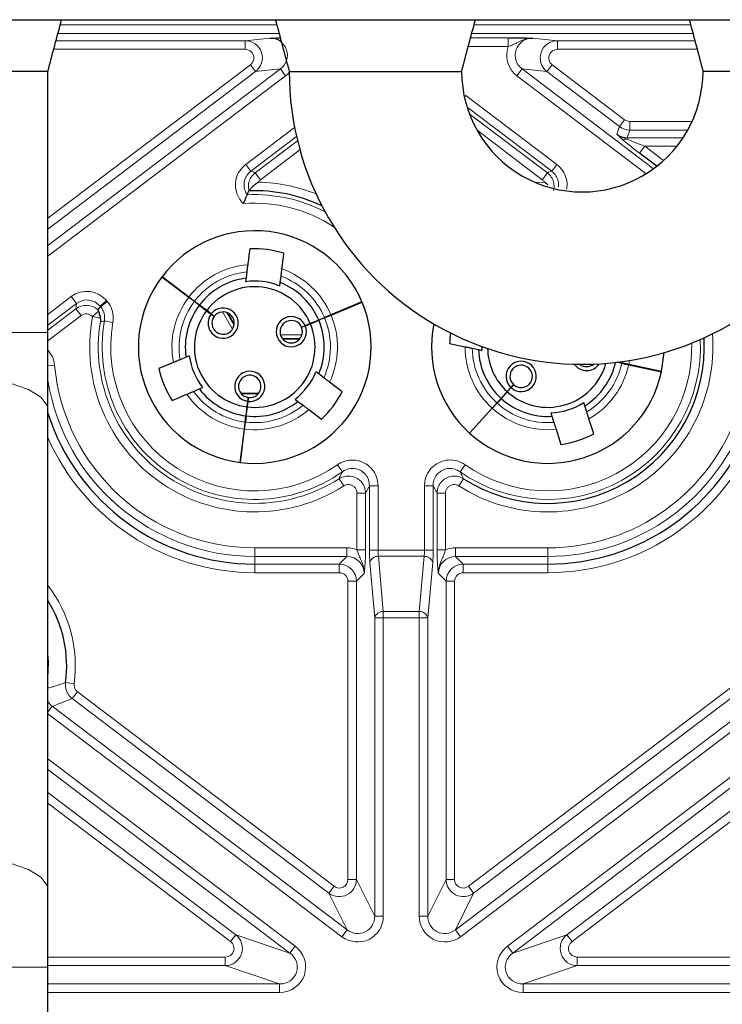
# Model space of a CAD drawing. Header units: millimetres. Extents: x 5 to 418, y 2 to 292.
# Tile 52 of 56: x 356 to 370, y 100 to 119. Entities that reach past the tile are written whole.
import ezdxf

# ---------------------------------------------------------------- set-up
doc = ezdxf.new("R2010")
doc.units = ezdxf.units.MM

msp = doc.modelspace()

# ---------------------------------------------------------------- linework, layer by layer
at = {"color": 7, "linetype": 'Continuous', "lineweight": 25}
for p, q in [((334.1733, 118.863), (382.8399, 118.863)), ((356.7733, 118.8604), (356.7733, 118.863)), ((360.9066, 118.863), (360.9066, 118.8382)), ((364.7733, 118.8604), (364.7733, 118.863)), ((368.9066, 118.863), (368.9066, 118.8382)), ((356.5066, 117.863), (353.1733, 117.863)), ((356.5066, 112.8101), (356.5066, 117.863)), ((361.1736, 117.863), (361.2068, 117.863)), ((361.2068, 117.863), (361.2904, 117.863)), ((361.2904, 117.863), (361.393, 117.863)), ((361.393, 117.863), (361.5512, 117.863)), ((361.5512, 117.863), (361.77, 117.863)), ((361.77, 117.863), (362.1673, 117.863)), ((362.1673, 117.863), (362.7413, 117.863)), ((362.7413, 117.863), (363.3513, 117.863)), ((364.2869, 117.863), (364.3895, 117.863)), ((364.3895, 117.863), (364.4731, 117.863)), ((364.4731, 117.863), (364.4945, 117.863)), ((364.4945, 117.863), (364.5062, 117.863)), ((372.5066, 117.863), (369.1733, 117.863)), ((368.2809, 116.0278), (367.9456, 116.2821)), ((360.3617, 115.4749), (360.3616, 115.4748)), ((360.3617, 115.4749), (360.3954, 115.5514)), ((360.3956, 115.5518), (360.3954, 115.5514)), ((360.354, 113.9847), (360.3385, 113.8613)), ((358.713, 113.8882), (359.2312, 113.4951)), ((359.2332, 113.4977), (358.715, 113.8908)), ((360.9914, 113.7104), (360.9999, 113.7779)), ((360.9999, 113.7779), (361.0154, 113.9014)), ((359.4362, 113.3395), (359.34, 113.4125)), ((359.342, 113.4152), (359.4383, 113.3422)), ((359.5781, 113.2361), (359.4383, 113.3422)), ((362.5799, 113.4037), (361.9803, 113.1515)), ((361.9816, 113.1484), (362.5812, 113.4007)), ((359.4362, 113.3395), (359.5761, 113.2334)), ((359.5761, 113.2334), (359.6618, 113.1684)), ((359.6638, 113.1711), (359.5781, 113.2361)), ((359.7222, 113.1226), (359.6618, 113.1684)), ((359.6638, 113.1711), (359.7242, 113.1253)), ((361.5813, 112.9836), (361.4822, 112.9419)), ((361.4835, 112.9388), (361.5826, 112.9806)), ((361.7431, 113.0517), (361.5813, 112.9836)), ((361.5826, 112.9806), (361.7444, 113.0486)), ((361.7431, 113.0517), (361.8545, 113.0986)), ((361.8558, 113.0955), (361.7444, 113.0486)), ((356.5066, 111.3117), (356.5066, 112.8101)), ((361.4123, 112.9125), (361.4822, 112.9419)), ((361.4835, 112.9388), (361.4136, 112.9095)), ((364.2747, 112.6009), (364.5737, 112.536)), ((364.7104, 112.5063), (364.832, 112.4799)), ((364.832, 112.4799), (364.8985, 112.4654)), ((364.8969, 112.5399), (364.8985, 112.4654)), ((368.3724, 112.0538), (368.4207, 112.4213)), ((358.9353, 112.2302), (358.6533, 112.1116)), ((359.1789, 112.3327), (359.0643, 112.2845)), ((359.2417, 112.3591), (359.1789, 112.3327)), ((367.6026, 112.2175), (367.5146, 112.2366)), ((367.5247, 112.2379), (367.6033, 112.2208)), ((361.7439, 112.0095), (361.6897, 112.0506)), ((361.843, 111.9343), (361.7439, 112.0095)), ((367.736, 112.1886), (368.3717, 112.0505)), ((368.3724, 112.0538), (367.7367, 112.1918)), ((362.1982, 111.6648), (361.9545, 111.8498)), ((359.3228, 111.67), (359.4375, 111.7182)), ((359.4375, 111.7182), (359.5002, 111.7446)), ((365.3876, 111.6672), (365.2695, 111.5373)), ((365.272, 111.5351), (365.39, 111.665)), ((365.4599, 111.7469), (365.3876, 111.6672)), ((365.39, 111.665), (365.4624, 111.7446)), ((365.4599, 111.7469), (365.5108, 111.803)), ((365.5133, 111.8007), (365.4624, 111.7446)), ((358.9118, 111.4971), (359.1939, 111.6157)), ((360.3725, 111.4791), (360.3591, 111.3724)), ((360.3624, 111.372), (360.3758, 111.4787)), ((360.3725, 111.4791), (360.382, 111.5543)), ((360.3853, 111.5539), (360.3758, 111.4787)), ((361.2868, 111.5195), (361.341, 111.4783)), ((361.341, 111.4783), (361.4401, 111.4032)), ((365.1883, 111.4479), (365.2695, 111.5373)), ((365.272, 111.5351), (365.1907, 111.4456)), ((366.887, 111.393), (366.8663, 111.4578)), ((356.5066, 102.0281), (356.5066, 111.3117)), ((360.3591, 111.3724), (360.3371, 111.1982)), ((360.3404, 111.1978), (360.3624, 111.372)), ((361.5516, 111.3186), (361.7953, 111.1337)), ((365.0965, 111.3468), (364.6591, 110.8654)), ((364.6616, 110.8631), (365.0989, 111.3446)), ((366.2314, 111.2546), (366.2521, 111.1898)), ((366.925, 111.2745), (366.887, 111.393)), ((360.322, 111.0783), (360.3371, 111.1982)), ((360.3404, 111.1978), (360.3253, 111.0779)), ((366.2521, 111.1898), (366.29, 111.0713)), ((367.0609, 110.8499), (366.9676, 111.1413)), ((360.3049, 110.9429), (360.2236, 110.2975)), ((360.2269, 110.2971), (360.3083, 110.9425)), ((366.3327, 110.9381), (366.4259, 110.6466)), ((356.5066, 100.5297), (356.5066, 102.0281)), ((356.5066, 88.5297), (356.5066, 100.5297))]:
    msp.add_line(p, q, dxfattribs=at)
at = {"color": 7, "linetype": 'Continuous', "lineweight": 18}
for p, q in [((356.7466, 118.7633), (360.9332, 118.7633)), ((364.7466, 118.7633), (368.9332, 118.7633)), ((360.9778, 118.5966), (356.7021, 118.5966)), ((360.321, 118.4569), (360.7973, 118.5064)), ((364.6795, 118.5122), (365.4076, 118.5122)), ((368.9778, 118.5966), (364.7021, 118.5966)), ((365.4076, 118.3455), (365.4076, 118.5122)), ((365.8825, 118.5064), (366.3588, 118.4569)), ((356.6648, 118.4569), (360.321, 118.4569)), ((360.321, 118.4569), (360.321, 118.2902)), ((365.4076, 118.3455), (364.635, 118.3455)), ((366.3588, 118.4569), (369.0151, 118.4569)), ((366.3588, 118.4569), (366.3588, 118.2902)), ((360.321, 118.2902), (356.6203, 118.2902)), ((369.0596, 118.2902), (366.3588, 118.2902)), ((356.5066, 115.0202), (360.4233, 117.9915)), ((360.5237, 117.8593), (360.4233, 117.9915)), ((366.2565, 117.9915), (366.1562, 117.8593)), ((366.2565, 117.9915), (367.6577, 116.9286)), ((356.5066, 114.4975), (361.0039, 117.9092)), ((360.5237, 117.8593), (356.5066, 114.8118)), ((361.1042, 117.7769), (356.5066, 114.2891)), ((361.0039, 117.9092), (360.5237, 117.8593)), ((361.1042, 117.7769), (361.0039, 117.9092)), ((365.5756, 117.7769), (365.676, 117.9092)), ((368.0732, 115.8822), (365.5756, 117.7769)), ((365.676, 117.9092), (368.2185, 115.9804)), ((366.1562, 117.8593), (365.676, 117.9092)), ((367.5573, 116.7963), (366.1562, 117.8593)), ((364.5884, 117.3978), (364.5611, 117.3618)), ((364.5884, 117.3978), (366.3479, 116.063)), ((366.2476, 115.9308), (364.6112, 117.1721)), ((364.655, 117.0442), (366.1635, 115.8998)), ((360.3319, 116.063), (361.2776, 116.7805)), ((367.5074, 116.648), (367.5573, 116.7963)), ((367.6577, 116.9286), (367.5573, 116.7963)), ((367.758, 116.8948), (367.758, 116.7288)), ((367.758, 116.8948), (368.9629, 116.8948)), ((361.3156, 116.6009), (360.4323, 115.9308)), ((366.0632, 115.7676), (364.8043, 116.7226)), ((367.758, 116.7288), (367.7081, 116.5805)), ((367.7081, 116.5805), (367.7081, 116.5503)), ((367.7081, 116.5805), (368.7892, 116.5805)), ((368.8791, 116.7288), (367.758, 116.7288)), ((360.5164, 115.8998), (361.3346, 116.5206)), ((367.9456, 116.2821), (368.046, 116.4144)), ((368.046, 116.4144), (368.4108, 116.1376)), ((368.6692, 116.4144), (368.046, 116.4144)), ((361.3799, 116.3466), (360.6167, 115.7676)), ((360.4323, 115.9308), (360.3319, 116.063)), ((366.3479, 116.063), (366.2476, 115.9308)), ((360.5164, 115.8998), (360.6167, 115.7676)), ((366.1635, 115.8998), (366.0632, 115.7676)), ((365.9377, 115.7112), (366.1061, 115.7192)), ((356.5066, 113.1611), (356.9602, 113.5052)), ((357.0606, 113.3729), (356.5066, 112.9527)), ((357.0606, 113.3729), (356.9602, 113.5052)), ((357.0489, 113.2694), (357.0606, 113.3729)), ((357.5156, 113.3218), (357.6428, 113.4285)), ((357.5289, 113.306), (357.656, 113.4128)), ((357.6428, 113.4285), (357.656, 113.4128)), ((356.5066, 112.858), (357.0489, 113.2694)), ((357.0489, 113.2694), (357.1493, 113.1371)), ((357.4842, 113.2232), (357.3711, 113.118)), ((357.5156, 113.3218), (357.5134, 113.3019)), ((357.5134, 113.3019), (357.5289, 113.306)), ((357.5289, 113.306), (357.5156, 113.3218)), ((360.077, 112.8742), (359.8835, 113.2093)), ((359.9673, 113.1976), (360.1087, 112.9526)), ((360.112, 112.9794), (359.9921, 113.1871)), ((357.1493, 113.1371), (356.5066, 112.6495)), ((357.5208, 113.0899), (357.3711, 113.118)), ((357.6016, 113.0356), (357.7652, 113.0071)), ((356.5066, 112.8101), (353.1733, 112.8101)), ((361.006, 112.7638), (361.4205, 112.7638)), ((361.3867, 112.6971), (361.0398, 112.6971)), ((361.0533, 112.6808), (361.3732, 112.6808)), ((361.254, 112.6142), (361.1726, 112.6142)), ((367.7367, 112.1918), (367.7516, 112.2702)), ((356.638, 112.1764), (356.5066, 112.1644)), ((360.2384, 111.6377), (360.583, 111.6377)), ((365.406, 111.6876), (365.406, 111.6826)), ((360.5699, 111.6221), (360.2515, 111.6221)), ((360.3739, 111.4636), (360.3706, 111.4636)), ((360.379, 111.5302), (360.3823, 111.5302)), ((365.207, 111.4636), (365.2025, 111.4636)), ((365.2631, 111.5302), (365.2676, 111.5302)), ((365.27, 111.5329), (365.2677, 111.5353)), ((365.3311, 111.6051), (365.3335, 111.6028)), ((365.3394, 111.6092), (365.3394, 111.6142)), ((362.2016, 110.1168), (362.1062, 110.2527)), ((364.4783, 110.1168), (364.5737, 110.2527)), ((362.2275, 109.8434), (362.1379, 109.9832)), ((364.542, 109.9832), (364.4524, 109.8434)), ((362.7246, 108.5987), (362.7246, 109.8451)), ((362.7246, 109.8451), (362.8906, 109.8451)), ((362.8906, 109.8451), (362.8906, 108.5987)), ((363.7893, 108.5987), (363.7893, 109.8451)), ((363.9553, 109.8451), (363.7893, 109.8451)), ((363.9553, 109.8451), (363.9553, 108.5987)), ((362.4831, 109.7036), (362.6491, 109.7036)), ((362.4831, 108.6063), (362.4831, 109.7036)), ((362.6491, 109.7036), (362.6491, 108.6063)), ((364.0308, 108.6063), (364.0308, 109.7036)), ((364.0308, 109.7036), (364.1968, 109.7036)), ((364.1968, 109.7036), (364.1968, 108.6063)), ((364.6382, 102.097), (374.0417, 109.2307)), ((364.386, 101.2549), (374.7252, 109.0985)), ((374.8256, 108.9662), (364.4864, 101.1226)), ((374.142, 109.0985), (364.7385, 101.9648)), ((360.5066, 108.6449), (362.2904, 108.6449)), ((360.5066, 108.6449), (360.5066, 108.4789)), ((362.2904, 108.6449), (362.2904, 108.4789)), ((362.4831, 108.6063), (362.6491, 108.6063)), ((362.7246, 108.5987), (362.8906, 108.5987)), ((362.8906, 108.5987), (363.7893, 108.5987)), ((363.9553, 108.5987), (363.7893, 108.5987)), ((364.1968, 108.6063), (364.0308, 108.6063)), ((364.3895, 108.6449), (364.3895, 108.4789)), ((364.3895, 108.6449), (366.1733, 108.6449)), ((365.3929, 100.9385), (375.6222, 108.6987)), ((366.1733, 108.6449), (366.1733, 108.4789)), ((362.2904, 108.4789), (360.5066, 108.4789)), ((360.5066, 108.4789), (360.5066, 108.3305)), ((362.1421, 108.3305), (362.2904, 108.4789)), ((362.8991, 108.4809), (362.9927, 107.4118)), ((363.7807, 108.4809), (362.8991, 108.4809)), ((363.6872, 107.4118), (363.7807, 108.4809)), ((366.1733, 108.4789), (364.3895, 108.4789)), ((364.3895, 108.4789), (364.5378, 108.3305)), ((375.7226, 108.5664), (365.4932, 100.8063)), ((366.1733, 108.4789), (366.1733, 108.3305)), ((360.5066, 108.3305), (362.1421, 108.3305)), ((360.5066, 108.3305), (360.5066, 108.1645)), ((362.1421, 108.1645), (362.1421, 108.3305)), ((362.8266, 107.294), (362.7331, 108.363)), ((363.9468, 108.363), (363.8532, 107.294)), ((364.5378, 108.3305), (366.1733, 108.3305)), ((364.5378, 108.1645), (364.5378, 108.3305)), ((366.1733, 108.1645), (366.1733, 108.3305)), ((362.1421, 108.1645), (360.5066, 108.1645)), ((362.6225, 108.1468), (362.4741, 107.9985)), ((364.2057, 107.9985), (364.0574, 108.1468)), ((366.1733, 108.1645), (364.5378, 108.1645)), ((366.5411, 101.1588), (375.7226, 108.124)), ((362.3081, 102.2293), (362.3081, 107.9985)), ((362.3081, 107.9985), (362.4741, 107.9985)), ((362.4741, 107.9985), (362.4741, 102.2293)), ((364.2057, 102.2293), (364.2057, 107.9985)), ((364.2057, 107.9985), (364.3718, 107.9985)), ((364.3718, 107.9985), (364.3718, 102.2293)), ((375.8229, 107.9917), (366.6415, 101.0265)), ((362.9927, 107.294), (362.8266, 107.294)), ((362.8266, 101.5195), (362.8266, 107.294)), ((362.9927, 107.294), (362.9927, 107.4118)), ((362.9927, 107.4118), (363.6872, 107.4118)), ((362.9927, 107.294), (362.9927, 101.5195)), ((363.6872, 107.294), (362.9927, 107.294)), ((363.6872, 107.294), (363.6872, 107.4118)), ((363.6872, 101.5195), (363.6872, 107.294)), ((363.6872, 107.294), (363.8532, 107.294)), ((363.8532, 107.294), (363.8532, 101.5195)), ((357.0147, 106.017), (356.8502, 106.0397)), ((357.0788, 105.862), (356.9785, 105.7297)), ((361.9414, 101.9648), (356.9785, 105.7297)), ((357.0788, 105.862), (362.0417, 102.097)), ((356.5066, 105.4655), (356.5932, 105.5796)), ((356.5932, 105.5796), (362.2939, 101.2549)), ((362.1935, 101.1226), (356.5066, 105.4368)), ((356.5066, 104.565), (361.287, 100.9385)), ((361.1866, 100.8063), (356.5066, 104.3566)), ((356.5066, 103.9142), (360.1387, 101.1588)), ((360.0384, 101.0265), (356.5066, 103.7058)), ((362.3081, 102.2293), (362.4741, 102.2293)), ((362.4741, 102.2293), (362.8266, 101.5195)), ((363.8532, 101.5195), (364.2057, 102.2293)), ((364.2057, 102.2293), (364.3718, 102.2293)), ((362.0417, 102.097), (361.9414, 101.9648)), ((362.2939, 101.2549), (361.9414, 101.9648)), ((364.7385, 101.9648), (364.386, 101.2549)), ((364.7385, 101.9648), (364.6382, 102.097)), ((362.9927, 101.5195), (362.8266, 101.5195)), ((363.6872, 101.5195), (363.8532, 101.5195)), ((360.1387, 101.1588), (360.0384, 101.0265)), ((360.1387, 101.1588), (361.1866, 100.8063)), ((362.1935, 101.1226), (362.2939, 101.2549)), ((364.4864, 101.1226), (364.386, 101.2549)), ((365.4932, 100.8063), (366.5411, 101.1588)), ((366.6415, 101.0265), (366.5411, 101.1588)), ((361.287, 100.9385), (361.1866, 100.8063)), ((365.4932, 100.8063), (365.3929, 100.9385)), ((356.5066, 100.7282), (359.9381, 100.7282)), ((359.9381, 100.5621), (359.9381, 100.7282)), ((366.7418, 100.5621), (366.7418, 100.7282)), ((366.7418, 100.7282), (377.1733, 100.7282)), ((356.5066, 100.5297), (353.1733, 100.5297)), ((359.9381, 100.5621), (356.5066, 100.5621)), ((360.9859, 100.2096), (359.9381, 100.5621)), ((366.7418, 100.5621), (365.6939, 100.2096)), ((377.1733, 100.5621), (366.7418, 100.5621)), ((356.5066, 100.2096), (360.9859, 100.2096)), ((360.9859, 100.0436), (360.9859, 100.2096)), ((365.6939, 100.0436), (365.6939, 100.2096)), ((365.6939, 100.2096), (377.1733, 100.2096)), ((360.9859, 100.0436), (356.5066, 100.0436)), ((377.1733, 100.0436), (365.6939, 100.0436))]:
    msp.add_line(p, q, dxfattribs=at)
at = {"color": 7, "linetype": 'Continuous', "lineweight": 18, "flags": 128}
for points in [[(356.5066, 111.3117), (356.4911, 111.3967), (356.3686, 111.5604), (356.1328, 111.7057), (355.8011, 111.8217), (355.3981, 111.9), (354.9537, 111.9346), (354.5008, 111.9229), (354.0732, 111.866), (353.7023, 111.768), (353.4159, 111.6361), (353.2351, 111.4801), (353.1733, 111.3117)], [(356.5066, 106.5941), (356.5189, 106.4261), (356.5066, 106.1319)], [(356.5066, 102.0281), (356.4911, 102.1131), (356.3686, 102.2768), (356.1328, 102.4221), (355.8011, 102.5382), (355.3981, 102.6164), (354.9537, 102.651), (354.5008, 102.6394), (354.0732, 102.5824), (353.7023, 102.4844), (353.4159, 102.3525), (353.2351, 102.1965), (353.1733, 102.0281), (353.1733, 102.0281)]]:
    msp.add_lwpolyline(points, dxfattribs=at)
at = {"color": 7, "linetype": 'Continuous', "lineweight": 25}
for centre, radius, start, end in [((366.8399, 117.863), 5.6667, 180, 0.00463), ((366.8399, 117.863), 2.3333, 179.97943, 0), ((360.5066, 112.5297), 3.0242, 64.54577, 92.1037), ((360.5066, 112.5297), 2.25, 22.85963, 142.77474), ((360.5066, 112.5297), 1.8999, 72.71244, 92.92193), ((360.5066, 112.5297), 2.25, 142.85963, 262.77474), ((360.5066, 112.5297), 1.3422, 97.19695, 142.74604), ((360.5066, 112.5297), 1.2764, 67.67853, 97.95584), ((360.5066, 112.5297), 1.3422, 22.88833, 68.43742), ((360.5066, 112.5297), 1.1667, 22.89904, 142.73533), ((360.5066, 112.5297), 2.25, 262.85963, 22.77474), ((360.5066, 112.5297), 1.3422, 142.88833, 188.43742), ((360.5066, 112.5297), 1.1667, 142.89904, 262.73533), ((359.8958, 112.993), 0.2924, 143.14375, 142.49062), ((359.8958, 112.993), 0.2167, 143.25792, 142.37645), ((360.5066, 112.5297), 1.1667, 262.89904, 22.73533), ((361.2133, 112.827), 0.2924, 23.14375, 22.49062), ((361.2133, 112.827), 0.2167, 23.25792, 22.37645), ((360.5066, 112.5297), 1.3422, 337.19695, 22.74604), ((366.1733, 112.5297), 2.25, 168.51135, 227.70432), ((366.1733, 112.5297), 1.8999, 171.78815, 177.8515), ((366.1733, 112.5297), 3.0242, 237.35538, 3.37334), ((366.1733, 112.5297), 1.3422, 182.12653, 227.67562), ((366.1733, 112.5297), 1.1667, 181.40912, 227.66491), ((360.5066, 112.5297), 1.2764, 187.67853, 217.95584), ((365.6578, 111.9622), 0.2924, 228.07333, 227.4202), ((366.1733, 112.5297), 1.1667, 227.82862, 344.34084), ((366.9225, 112.367), 0.2924, 215.17593, 326.54477), ((366.9225, 112.367), 0.2167, 231.85146, 309.86925), ((366.1733, 112.5297), 1.3422, 302.12653, 347.67562), ((360.5066, 112.5297), 1.8999, 192.71244, 212.92193), ((360.4107, 111.769), 0.2924, 263.14375, 262.49062), ((360.5066, 112.5297), 1.2764, 307.67853, 337.95584), ((366.1733, 112.5297), 2.25, 227.78921, 347.70432), ((365.6578, 111.9622), 0.2167, 228.1875, 227.30603), ((360.4107, 111.769), 0.2167, 263.25792, 262.37645), ((360.5066, 112.5297), 1.3422, 217.19695, 262.74604), ((360.5066, 112.5297), 1.8999, 312.71244, 332.92193), ((360.5066, 112.5297), 1.3422, 262.88833, 308.43742), ((366.1733, 112.5297), 1.3422, 227.81791, 273.367), ((366.1733, 112.5297), 1.2764, 272.60811, 302.88542), ((360.5066, 112.5297), 4.1991, 197.71611, 270), ((366.1733, 112.5297), 4.1991, 270, 340.24953), ((366.1733, 112.5297), 1.8999, 277.64202, 297.8515), ((354.5066, 106.363), 2.3658, 352.14465, 32.28759)]:
    msp.add_arc(centre, radius, start, end, dxfattribs=at)
at = {"color": 7, "linetype": 'Continuous', "lineweight": 18}
for centre, radius, start, end in [((367.7585, 117.0621), 0.3333, 232.88878, 269.92652), ((367.6616, 116.6544), 0.1141, 241.86493, 294.07022), ((360.5066, 112.5297), 3.1902, 68.15409, 88.7937), ((360.5066, 112.5297), 2.9487, 62.51919, 92.81811), ((360.5066, 112.5297), 2.7827, 56.57853, 94.4455), ((360.5066, 112.5297), 1.5996, 94.84527, 142.75749), ((360.5066, 112.5297), 1.463, 95.98697, 142.75191), ((360.5066, 112.5297), 1.5996, 22.87688, 70.7891), ((360.5066, 112.5297), 1.463, 22.88246, 69.6474), ((360.5066, 112.5297), 1.5996, 142.87688, 190.7891), ((360.5066, 112.5297), 1.463, 142.88246, 189.6474), ((360.5066, 112.5297), 3.1902, 169.37295, 302.64462), ((360.5066, 112.5297), 3.0242, 170.72185, 302.64462), ((360.5066, 112.5297), 2.9487, 170.12021, 305.08768), ((360.5066, 112.5297), 2.7827, 170.12021, 305.08768), ((360.5066, 112.5297), 1.463, 335.98697, 22.75191), ((360.5066, 112.5297), 1.5996, 334.84527, 22.75749), ((366.1733, 112.5297), 3.1902, 237.35538, 4.57639), ((366.1733, 112.5297), 2.9487, 234.91232, 2.81706), ((366.1733, 112.5297), 2.7827, 234.91232, 1.56809), ((366.1733, 112.5297), 1.5996, 179.77485, 227.68706), ((366.1733, 112.5297), 1.463, 180.91655, 227.68149), ((366.1733, 112.5297), 1.463, 300.91655, 347.68149), ((360.5066, 112.5297), 3.8848, 185.21799, 270), ((366.1733, 112.5297), 1.5996, 299.77485, 347.68706), ((360.5066, 112.5297), 4.0508, 189.08211, 270), ((360.5066, 112.5297), 1.463, 215.98697, 262.75191), ((360.5066, 112.5297), 1.5996, 214.84527, 262.75749), ((366.1733, 112.5297), 1.463, 227.81204, 274.57698), ((360.5066, 112.5297), 1.5996, 262.87688, 310.7891), ((360.5066, 112.5297), 1.463, 262.88246, 309.6474), ((366.1733, 112.5297), 1.5996, 227.80646, 275.71868), ((366.1733, 112.5297), 3.8848, 270, 341.60817), ((366.1733, 112.5297), 4.0508, 270, 341.60817), ((366.1733, 112.5297), 4.3652, 270, 340.24953), ((360.5066, 112.5297), 4.3652, 203.60268, 270), ((362.888, 108.3207), 0.1606, 86.02473, 164.71013), ((363.7919, 108.3207), 0.1606, 15.28987, 93.97527), ((354.5066, 106.363), 2.5318, 352.14465, 37.82014), ((362.9815, 107.2516), 0.1606, 86.02473, 164.71013), ((363.6983, 107.2516), 0.1606, 15.28987, 93.97527)]:
    msp.add_arc(centre, radius, start, end, dxfattribs=at)
for centre, major_axis, ratio, start_param, end_param in [((360.7959, 118.173), (0.3409, 0.0355), 0.9726189, 5.2639531, 7.7488563), ((365.884, 118.173), (0.3409, -0.0355), 0.9726189, 1.6759217, 4.1608249), ((360.3205, 118.1236), (0.3316, 0.0345), 0.9999016, 5.2639531, 7.7488563), ((365.884, 118.173), (0.5043, -0.0525), 0.9860716, 2.894513, 4.1608249), ((366.3593, 118.1236), (0.3316, -0.0345), 0.9999016, 1.6759217, 4.1608249), ((360.3205, 118.1236), (-0.1681, -0.0175), 0.9860716, 2.1223604, 4.6072636), ((366.3593, 118.1236), (0.1681, -0.0175), 0.9860716, 1.6759217, 4.1608249), ((360.7959, 118.173), (-0.5043, -0.0525), 0.9860716, 2.1223604, 2.3280888), ((367.7585, 117.0621), (0.0534, 0.1586), 0.9957668, 2.8183747, 3.4648106), ((367.7094, 116.9163), (0.1072, 0.3186), 0.9915782, 2.8183747, 3.4648106), ((367.9939, 116.2821), (0.4417, -0.3325), 0.0526206, 3.6898323, 4.6426065), ((368.0942, 116.4144), (0.442, -0.1659), 0.0360818, 3.6637804, 4.6165546), ((357.2607, 113.1031), (0.0562, 0.5005), 0.992783, 5.5259718, 7.0403988), ((357.2494, 113.0031), (0.0372, 0.3313), 0.9999738, 5.6555755, 7.0403988), ((357.2607, 113.1031), (0.0377, 0.3361), 0.9856949, 5.5259718, 7.0403988), ((357.2494, 113.0031), (0.0187, 0.1668), 0.992783, 5.5774248, 7.0403988), ((362.2866, 108.143), (-0.3562, -0.3562), 0.9924325, 3.5285961, 3.9231927), ((362.7537, 108.5987), (0, 0.3333), 0.0874887, 1.5707963, 2.3561945), ((362.9198, 108.5987), (0, 0.1667), 0.1749773, 1.5707963, 2.3561945), ((363.7601, 108.5987), (0, 0.1667), 0.1749773, 3.9269908, 4.712389), ((363.9262, 108.5987), (0, 0.3333), 0.0874887, 3.9269908, 4.712389), ((364.3933, 108.143), (-0.3562, 0.3562), 0.9924325, 5.5015852, 5.8961819), ((362.2866, 108.143), (0.2393, 0.2393), 0.9850067, 5.5015852, 7.0647854), ((364.3933, 108.143), (0.2393, -0.2393), 0.9850067, 2.3599926, 3.9231927), ((362.1408, 107.9972), (0.2357, 0.2357), 0.9999711, 5.5015852, 7.0647854), ((364.5391, 107.9972), (0.2357, -0.2357), 0.9999711, 2.3599926, 3.9231927), ((362.1408, 107.9972), (-0.1187, -0.1187), 0.9924325, 2.3599926, 3.9231927), ((364.5391, 107.9972), (-0.1187, 0.1187), 0.9924325, 5.5015852, 7.0647854), ((362.1408, 102.2319), (-0.1483, 0.2986), 0.9998199, 2.0393017, 4.2438836), ((362.1408, 102.2319), (-0.0755, 0.1521), 0.9811962, 2.0393017, 4.2438836), ((364.5391, 102.2319), (0.1483, 0.2986), 0.9998199, 2.0393017, 4.2438836), ((364.5391, 102.2319), (0.0755, 0.1521), 0.9811962, 2.0393017, 4.2438836), ((362.4907, 101.5271), (-0.2266, 0.4564), 0.9811962, 2.0393017, 4.2438836), ((362.4907, 101.5271), (-0.1539, 0.3099), 0.9632536, 2.0393017, 4.2438836), ((364.1891, 101.5271), (0.2266, 0.4564), 0.9811962, 2.0393017, 4.2438836), ((364.1891, 101.5271), (0.1539, 0.3099), 0.9632536, 2.0393017, 4.2438836), ((359.9343, 100.8955), (0.3161, -0.1063), 0.9993416, 5.0480151, 7.5183555), ((366.7456, 100.8955), (0.3161, 0.1063), 0.9993416, 1.9064225, 4.3767628), ((359.9343, 100.8955), (-0.1638, 0.0551), 0.9643524, 1.9064225, 4.3767628), ((366.7456, 100.8955), (0.1638, 0.0551), 0.9643524, 1.9064225, 4.3767628), ((360.9746, 100.5455), (-0.4914, 0.1653), 0.9643524, 1.9064225, 4.3767628), ((360.9746, 100.5455), (0.3391, -0.1141), 0.9317305, 5.0480151, 7.5183555), ((365.7053, 100.5455), (0.4914, 0.1653), 0.9643524, 1.9064225, 4.3767628), ((365.7053, 100.5455), (0.3391, 0.1141), 0.9317305, 1.9064225, 4.3767628)]:
    msp.add_ellipse(centre, major_axis=major_axis, ratio=ratio, start_param=start_param, end_param=end_param, dxfattribs=at)
at = {"color": 7, "linetype": 'Continuous', "lineweight": 25}
for points, knots in [([(356.5066, 117.863), (356.5509, 118.0296), (356.6394, 118.3623), (356.7287, 118.6962), (356.7733, 118.863)], [0, 0, 0, 0, 0.5005855, 1, 1, 1, 1]), ([(360.9066, 118.863), (360.9512, 118.6962), (361.0405, 118.3623), (361.129, 118.0296), (361.1733, 117.863)], [0, 0, 0, 0, 0.4994142, 1, 1, 1, 1]), ([(364.5066, 117.863), (364.5509, 118.0296), (364.6394, 118.3623), (364.7287, 118.6962), (364.7733, 118.863)], [0, 0, 0, 0, 0.5005855, 1, 1, 1, 1]), ([(368.9066, 118.863), (368.9512, 118.6962), (369.0405, 118.3623), (369.129, 118.0296), (369.1733, 117.863)], [0, 0, 0, 0, 0.4994142, 1, 1, 1, 1]), ([(360.7973, 118.5064), (360.7978, 118.5065), (360.8144, 118.5069), (360.8732, 118.5083), (360.9471, 118.5095), (361.0008, 118.5103)], [0, 0, 0, 0, 0.0069623, 0.2776689, 1, 1, 1, 1]), ([(365.4076, 118.5122), (365.4537, 118.5121), (365.5457, 118.5119), (365.6981, 118.5104), (365.8014, 118.5084), (365.8655, 118.5069), (365.8821, 118.5065), (365.8825, 118.5064)], [0, 0, 0, 0, 0.2299018, 0.4587544, 0.8596311, 0.9964804, 1, 1, 1, 1]), ([(360.3956, 115.5518), (360.3977, 115.5546), (360.4019, 115.5603), (360.4208, 115.5845), (360.452, 115.621), (360.5015, 115.6707), (360.5473, 115.7043), (360.5733, 115.7189), (360.5738, 115.7192)], [0, 0, 0, 0, 0.15197028, 0.30337943, 0.467543, 0.716774, 0.99495243, 1, 1, 1, 1]), ([(366.1744, 115.6706), (366.1529, 115.6877), (366.131, 115.7052), (366.1066, 115.7189), (366.1061, 115.7192)], [0, 0, 0, 0, 0.9810517, 1, 1, 1, 1]), ([(360.2909, 115.304), (360.2911, 115.3045), (360.2954, 115.3167), (360.3069, 115.3482), (360.3251, 115.3942), (360.3432, 115.4358), (360.3569, 115.4652), (360.3601, 115.4716), (360.3616, 115.4748)], [0, 0, 0, 0, 0.00663, 0.1482328, 0.3856429, 0.5994918, 0.7994719, 1, 1, 1, 1]), ([(360.4098, 114.4271), (360.4077, 114.4109), (360.395, 114.3098), (360.3822, 114.2085), (360.3715, 114.1235)], [0, 0, 0, 0, 0.1608239, 1, 1, 1, 1]), ([(361.0329, 114.0402), (361.0436, 114.1252), (361.0564, 114.2265), (361.0691, 114.3275), (361.0712, 114.3437)], [0, 0, 0, 0, 0.8391761, 1, 1, 1, 1]), ([(360.3715, 114.1235), (360.371, 114.1192), (360.37, 114.1116), (360.3684, 114.0987), (360.3664, 114.0829), (360.3637, 114.0616), (360.3605, 114.0359), (360.3572, 114.0099), (360.3551, 113.9932), (360.354, 113.9847)], [0, 0, 0, 0, 0.1304956, 0.2306078, 0.3316699, 0.507936, 0.6893831, 0.8430585, 1, 1, 1, 1]), ([(361.0154, 113.9014), (361.0159, 113.905), (361.0176, 113.9182), (361.0205, 113.9413), (361.0236, 113.9661), (361.0262, 113.9865), (361.0285, 114.0047), (361.0308, 114.0234), (361.0322, 114.0345), (361.0329, 114.0402)], [0, 0, 0, 0, 0.066901, 0.2463019, 0.4309885, 0.548987, 0.6684976, 0.8321102, 1, 1, 1, 1]), ([(360.3385, 113.8613), (360.3381, 113.8583), (360.3352, 113.8358), (360.3324, 113.8133), (360.3299, 113.7938)], [0, 0, 0, 0, 0.1343586, 1, 1, 1, 1]), ([(359.2312, 113.4951), (359.2357, 113.4916), (359.2449, 113.4847), (359.262, 113.4717), (359.2813, 113.457), (359.3012, 113.442), (359.321, 113.427), (359.3336, 113.4174), (359.34, 113.4125)], [0, 0, 0, 0, 0.1729537, 0.3509084, 0.5241049, 0.7023241, 0.8496386, 1, 1, 1, 1]), ([(359.342, 113.4152), (359.3397, 113.4169), (359.3301, 113.4242), (359.3129, 113.4372), (359.2916, 113.4534), (359.2715, 113.4687), (359.2554, 113.4809), (359.2426, 113.4906), (359.2364, 113.4953), (359.2332, 113.4977)], [0, 0, 0, 0, 0.05389227, 0.22707037, 0.40527065, 0.57844871, 0.75664896, 0.87749334, 1, 1, 1, 1]), ([(357.5134, 113.3019), (357.5133, 113.3017), (357.5058, 113.2916), (357.493, 113.2743), (357.4795, 113.2565), (357.4741, 113.2494)], [0, 0, 0, 0, 0.0085774, 0.6021562, 1, 1, 1, 1]), ([(357.4741, 113.2494), (357.4741, 113.2482), (357.4743, 113.2456), (357.4791, 113.235), (357.4828, 113.2265), (357.4842, 113.2232)], [0, 0, 0, 0, 0.32504837, 0.738992, 1, 1, 1, 1]), ([(357.4842, 113.2232), (357.4883, 113.2135), (357.4964, 113.1939), (357.5083, 113.1571), (357.5165, 113.1206), (357.5195, 113.0994), (357.5208, 113.0899)], [0, 0, 0, 0, 0.25418164, 0.50666968, 0.77895613, 1, 1, 1, 1]), ([(361.9803, 113.1515), (361.9751, 113.1493), (361.9646, 113.1449), (361.9447, 113.1365), (361.9224, 113.1271), (361.8994, 113.1175), (361.8765, 113.1078), (361.8619, 113.1017), (361.8545, 113.0986)], [0, 0, 0, 0, 0.1729537, 0.3509084, 0.5241049, 0.7023241, 0.8496386, 1, 1, 1, 1]), ([(357.5208, 113.0899), (357.5225, 113.066), (357.5243, 113.0416), (357.5221, 113.0178), (357.522, 113.0172)], [0, 0, 0, 0, 0.9777767, 1, 1, 1, 1]), ([(361.8558, 113.0955), (361.8584, 113.0966), (361.8696, 113.1013), (361.8894, 113.1096), (361.9141, 113.12), (361.9374, 113.1298), (361.956, 113.1377), (361.9708, 113.1439), (361.978, 113.1469), (361.9816, 113.1484)], [0, 0, 0, 0, 0.0538923, 0.2270704, 0.4052706, 0.5784487, 0.756649, 0.8774933, 1, 1, 1, 1]), ([(364.5737, 112.536), (364.5794, 112.5347), (364.591, 112.5322), (364.6126, 112.5275), (364.6368, 112.5223), (364.6617, 112.5169), (364.6865, 112.5115), (364.7024, 112.508), (364.7104, 112.5063)], [0, 0, 0, 0, 0.1724642, 0.3499966, 0.5226729, 0.7001976, 0.8486324, 1, 1, 1, 1]), ([(359.0643, 112.2845), (359.061, 112.2831), (359.0488, 112.278), (359.0275, 112.269), (359.0016, 112.2581), (358.9773, 112.2479), (358.9588, 112.2401), (358.9449, 112.2343), (358.9385, 112.2316), (358.9353, 112.2302)], [0, 0, 0, 0, 0.0643833, 0.2437945, 0.4284906, 0.6063321, 0.7895402, 0.8942199, 1, 1, 1, 1]), ([(367.6026, 112.2175), (367.6054, 112.2169), (367.6172, 112.2144), (367.6383, 112.2098), (367.6644, 112.2041), (367.6891, 112.1988), (367.7089, 112.1945), (367.7246, 112.1911), (367.7322, 112.1894), (367.736, 112.1886)], [0, 0, 0, 0, 0.05389227, 0.22707037, 0.40527065, 0.57844871, 0.75664896, 0.87749334, 1, 1, 1, 1]), ([(367.7367, 112.1918), (367.7312, 112.193), (367.72, 112.1955), (367.699, 112.2), (367.6753, 112.2052), (367.6509, 112.2105), (367.6267, 112.2157), (367.6112, 112.2191), (367.6033, 112.2208)], [0, 0, 0, 0, 0.1729537, 0.3509084, 0.5241049, 0.7023241, 0.8496386, 1, 1, 1, 1]), ([(361.9545, 111.8498), (361.9498, 111.8533), (361.9404, 111.8604), (361.9228, 111.8738), (361.903, 111.8888), (361.8828, 111.9041), (361.8625, 111.9195), (361.8496, 111.9293), (361.843, 111.9343)], [0, 0, 0, 0, 0.1724642, 0.3499966, 0.5226729, 0.7001976, 0.8486324, 1, 1, 1, 1]), ([(359.1939, 111.6157), (359.1992, 111.618), (359.2101, 111.6226), (359.2305, 111.6312), (359.2533, 111.6408), (359.2768, 111.6506), (359.3002, 111.6605), (359.3152, 111.6668), (359.3228, 111.67)], [0, 0, 0, 0, 0.1724642, 0.3499966, 0.5226729, 0.7001976, 0.8486324, 1, 1, 1, 1]), ([(365.1883, 111.4479), (365.1864, 111.4458), (365.1783, 111.4369), (365.1639, 111.4211), (365.1459, 111.4012), (365.1289, 111.3825), (365.1153, 111.3675), (365.1044, 111.3556), (365.0991, 111.3498), (365.0965, 111.3468)], [0, 0, 0, 0, 0.0521257, 0.2253052, 0.403507, 0.5766865, 0.7548883, 0.8765948, 1, 1, 1, 1]), ([(365.0989, 111.3446), (365.0995, 111.3452), (365.1036, 111.3497), (365.1126, 111.3596), (365.1272, 111.3757), (365.1438, 111.394), (365.1603, 111.4121), (365.1761, 111.4295), (365.1858, 111.4402), (365.1907, 111.4456)], [0, 0, 0, 0, 0.0257065, 0.1988938, 0.3771035, 0.5502908, 0.7285006, 0.8630953, 1, 1, 1, 1]), ([(361.4401, 111.4032), (361.4429, 111.401), (361.4534, 111.3931), (361.4719, 111.3791), (361.4943, 111.3621), (361.5152, 111.3462), (361.5313, 111.334), (361.5433, 111.3249), (361.5488, 111.3207), (361.5516, 111.3186)], [0, 0, 0, 0, 0.0643833, 0.2437945, 0.4284906, 0.6063321, 0.7895402, 0.8942199, 1, 1, 1, 1]), ([(366.9676, 111.1413), (366.9658, 111.1468), (366.9622, 111.1581), (366.9555, 111.1791), (366.9479, 111.2028), (366.9402, 111.227), (366.9324, 111.2512), (366.9275, 111.2667), (366.925, 111.2745)], [0, 0, 0, 0, 0.1724642, 0.3499966, 0.5226729, 0.7001976, 0.8486324, 1, 1, 1, 1]), ([(360.322, 111.0783), (360.3217, 111.0756), (360.3202, 111.0637), (360.3175, 111.0424), (360.3141, 111.0158), (360.311, 110.9907), (360.3084, 110.9706), (360.3064, 110.9546), (360.3054, 110.9468), (360.3049, 110.9429)], [0, 0, 0, 0, 0.0521257, 0.2253052, 0.403507, 0.5766865, 0.7548883, 0.8765948, 1, 1, 1, 1]), ([(360.3083, 110.9425), (360.3084, 110.9432), (360.3091, 110.9493), (360.3108, 110.9626), (360.3135, 110.9842), (360.3166, 111.0086), (360.3197, 111.0329), (360.3226, 111.0563), (360.3244, 111.0707), (360.3253, 111.0779)], [0, 0, 0, 0, 0.0257065, 0.1988938, 0.3771035, 0.5502908, 0.7285006, 0.8630953, 1, 1, 1, 1]), ([(366.29, 111.0713), (366.2911, 111.068), (366.2951, 111.0554), (366.3022, 111.0333), (366.3107, 111.0066), (366.3188, 110.9815), (366.3249, 110.9623), (366.3295, 110.948), (366.3316, 110.9414), (366.3327, 110.9381)], [0, 0, 0, 0, 0.0643833, 0.2437945, 0.4284906, 0.6063321, 0.7895402, 0.8942199, 1, 1, 1, 1])]:
    msp.add_open_spline(points, degree=3, knots=knots, dxfattribs=at)
at = {"color": 7, "linetype": 'Continuous', "lineweight": 18}
for points, knots in [([(361.0172, 118.4489), (360.9763, 118.4684), (360.9075, 118.501), (360.8296, 118.5066), (360.798, 118.5065), (360.7973, 118.5064)], [0, 0, 0, 0, 0.5895318, 0.9908756, 1, 1, 1, 1]), ([(365.4076, 118.3455), (365.435, 118.3544), (365.4949, 118.374), (365.6152, 118.4358), (365.7417, 118.4962), (365.8503, 118.5066), (365.8818, 118.5065), (365.8825, 118.5064)], [0, 0, 0, 0, 0.1617643, 0.3549081, 0.8114865, 0.9958095, 1, 1, 1, 1]), ([(367.6078, 116.5538), (367.5896, 116.5704), (367.5622, 116.5953), (367.5309, 116.6253), (367.5155, 116.6402), (367.5077, 116.6477), (367.5074, 116.648)], [0, 0, 0, 0, 0.4921164, 0.7409764, 0.9901683, 1, 1, 1, 1]), ([(367.5074, 116.648), (367.508, 116.6475), (367.5244, 116.6343), (367.5578, 116.6112), (367.6239, 116.5766), (367.6752, 116.5605), (367.7081, 116.5503)], [0, 0, 0, 0, 0.0091657, 0.280565, 0.5387879, 1, 1, 1, 1]), ([(360.2909, 115.304), (360.285, 115.3098), (360.2393, 115.3545), (360.1711, 115.456), (360.1271, 115.6204), (360.1408, 115.7896), (360.2078, 115.9482), (360.2906, 116.0248), (360.3319, 116.063)], [0, 0, 0, 0, 0.0287473, 0.2231238, 0.4168315, 0.6107641, 0.8053981, 1, 1, 1, 1]), ([(366.3479, 116.063), (366.3896, 116.0247), (366.4728, 115.948), (366.5362, 115.7901), (366.5564, 115.6627), (366.5372, 115.5974), (366.5337, 115.5857)], [0, 0, 0, 0, 0.3110893, 0.6222298, 0.9321257, 1, 1, 1, 1]), ([(360.4323, 115.9308), (360.4046, 115.9053), (360.3491, 115.8544), (360.3042, 115.7487), (360.2955, 115.6368), (360.3194, 115.5423), (360.3503, 115.493), (360.3617, 115.4749)], [0, 0, 0, 0, 0.2201499, 0.4399905, 0.6572762, 0.873943, 1, 1, 1, 1]), ([(360.3954, 115.5514), (360.3917, 115.5694), (360.3805, 115.6238), (360.3895, 115.7178), (360.4338, 115.8233), (360.4888, 115.8743), (360.5164, 115.8998)], [0, 0, 0, 0, 0.1410595, 0.4272623, 0.7136292, 1, 1, 1, 1]), ([(360.4323, 115.9308), (360.4472, 115.9276), (360.4797, 115.9206), (360.5035, 115.9071), (360.5164, 115.8998)], [0, 0, 0, 0, 0.460493, 1, 1, 1, 1]), ([(366.1635, 115.8998), (366.1764, 115.9071), (366.2002, 115.9206), (366.2326, 115.9276), (366.2476, 115.9308)], [0, 0, 0, 0, 0.539507, 1, 1, 1, 1]), ([(366.1635, 115.8998), (366.191, 115.8743), (366.2461, 115.8233), (366.2904, 115.7178), (366.2994, 115.6238), (366.2882, 115.5694), (366.2845, 115.5514)], [0, 0, 0, 0, 0.2863708, 0.5727377, 0.8589405, 1, 1, 1, 1]), ([(366.3721, 115.6239), (366.3756, 115.645), (366.385, 115.7028), (366.3583, 115.7971), (366.3083, 115.8795), (366.2638, 115.917), (366.2476, 115.9308)], [0, 0, 0, 0, 0.1830939, 0.500742, 0.8172238, 1, 1, 1, 1]), ([(360.6167, 115.7676), (360.6028, 115.755), (360.5865, 115.7403), (360.5753, 115.7218), (360.5738, 115.7192)], [0, 0, 0, 0, 0.8595824, 1, 1, 1, 1]), ([(366.1061, 115.7192), (366.1045, 115.7218), (366.0933, 115.7403), (366.0771, 115.755), (366.0632, 115.7676)], [0, 0, 0, 0, 0.1404176, 1, 1, 1, 1]), ([(357.656, 113.4128), (357.6754, 113.3867), (357.7279, 113.3157), (357.7775, 113.1752), (357.7693, 113.0631), (357.7652, 113.0071)], [0, 0, 0, 0, 0.2254754, 0.6127456, 1, 1, 1, 1]), ([(357.6016, 113.0356), (357.6044, 113.073), (357.61, 113.1477), (357.5769, 113.2414), (357.5418, 113.2887), (357.5289, 113.306)], [0, 0, 0, 0, 0.3872899, 0.7744518, 1, 1, 1, 1]), ([(357.6016, 113.0356), (357.5885, 113.0326), (357.562, 113.0266), (357.5355, 113.0204), (357.522, 113.0172)], [0, 0, 0, 0, 0.4922856, 1, 1, 1, 1]), ([(356.5066, 112.4695), (356.5398, 112.4282), (356.6089, 112.342), (356.628, 112.233), (356.638, 112.1764)], [0, 0, 0, 0, 0.4802633, 1, 1, 1, 1]), ([(362.1062, 110.2527), (362.129, 110.2672), (362.1989, 110.3114), (362.3343, 110.35), (362.5025, 110.3429), (362.6599, 110.2797), (362.7873, 110.1666), (362.874, 110.0157), (362.8851, 109.902), (362.8906, 109.8451)], [0, 0, 0, 0, 0.0746985, 0.2280348, 0.3800912, 0.532589, 0.6870978, 0.8435895, 1, 1, 1, 1]), ([(363.7893, 109.8451), (363.7906, 109.8721), (363.7945, 109.9547), (363.8408, 110.0877), (363.9433, 110.2213), (364.0855, 110.3138), (364.2512, 110.353), (364.4246, 110.3372), (364.524, 110.2809), (364.5737, 110.2527)], [0, 0, 0, 0, 0.07469452, 0.22804144, 0.38010123, 0.53259041, 0.68709098, 0.84358638, 1, 1, 1, 1]), ([(362.1379, 109.9832), (362.1521, 110.0124), (362.1734, 110.0562), (362.1945, 110.1016), (362.2016, 110.1168)], [0, 0, 0, 0, 0.6650735, 1, 1, 1, 1]), ([(362.7246, 109.8451), (362.7212, 109.8834), (362.7144, 109.9599), (362.6572, 110.0617), (362.5724, 110.1377), (362.467, 110.1798), (362.3543, 110.1837), (362.2637, 110.1568), (362.217, 110.1267), (362.2016, 110.1168)], [0, 0, 0, 0, 0.1574972, 0.3139704, 0.4676349, 0.6191357, 0.7707493, 0.9246484, 1, 1, 1, 1]), ([(364.4783, 110.1168), (364.4449, 110.1361), (364.3785, 110.1745), (364.2623, 110.1862), (364.1513, 110.1605), (364.0564, 110.0985), (363.9884, 110.0085), (363.9583, 109.9189), (363.9561, 109.8634), (363.9553, 109.8451)], [0, 0, 0, 0, 0.1575077, 0.3139825, 0.4676353, 0.6191291, 0.7707499, 0.9246574, 1, 1, 1, 1]), ([(364.4783, 110.1168), (364.4853, 110.1016), (364.5065, 110.0562), (364.5278, 110.0124), (364.542, 109.9832)], [0, 0, 0, 0, 0.33492648, 1, 1, 1, 1]), ([(362.1379, 109.9832), (362.1493, 109.9898), (362.1923, 110.0149), (362.2776, 110.0385), (362.3894, 110.0328), (362.4941, 109.9904), (362.579, 109.9155), (362.6373, 109.8161), (362.6452, 109.741), (362.6491, 109.7036)], [0, 0, 0, 0, 0.0557837, 0.2120831, 0.3676796, 0.5239232, 0.6819202, 0.8413186, 1, 1, 1, 1]), ([(364.0308, 109.7036), (364.0313, 109.7167), (364.0335, 109.7665), (364.0596, 109.851), (364.1247, 109.9421), (364.2169, 110.0074), (364.3257, 110.0385), (364.4409, 110.0339), (364.5083, 110.0001), (364.542, 109.9832)], [0, 0, 0, 0, 0.055783, 0.2120852, 0.3676821, 0.5239232, 0.6819184, 0.8413184, 1, 1, 1, 1]), ([(362.4831, 109.7036), (362.4812, 109.7225), (362.4776, 109.7604), (362.4487, 109.8106), (362.4063, 109.8483), (362.3538, 109.8694), (362.2977, 109.8719), (362.2549, 109.8596), (362.2332, 109.8468), (362.2275, 109.8434)], [0, 0, 0, 0, 0.1592896, 0.3186558, 0.476167, 0.6318641, 0.787252, 0.9439319, 1, 1, 1, 1]), ([(362.7246, 109.8451), (362.7161, 109.829), (362.691, 109.7808), (362.6658, 109.7345), (362.6491, 109.7036)], [0, 0, 0, 0, 0.3349606, 1, 1, 1, 1]), ([(364.0308, 109.7036), (364.014, 109.7345), (363.9889, 109.7808), (363.9637, 109.829), (363.9553, 109.8451)], [0, 0, 0, 0, 0.6650394, 1, 1, 1, 1]), ([(364.4524, 109.8434), (364.4355, 109.8521), (364.4016, 109.8694), (364.3438, 109.8722), (364.2892, 109.8568), (364.2431, 109.824), (364.2107, 109.7781), (364.1979, 109.7354), (364.197, 109.7102), (364.1968, 109.7036)], [0, 0, 0, 0, 0.1592904, 0.3186574, 0.4761663, 0.6318613, 0.7872504, 0.943933, 1, 1, 1, 1]), ([(362.4831, 108.6063), (362.4926, 108.5776), (362.5136, 108.5149), (362.5708, 108.3903), (362.6188, 108.2677), (362.6232, 108.1698), (362.6225, 108.1475), (362.6225, 108.1468)], [0, 0, 0, 0, 0.1785107, 0.3903797, 0.8601528, 0.9956665, 1, 1, 1, 1]), ([(362.6491, 108.6063), (362.6487, 108.5592), (362.6478, 108.4652), (362.6402, 108.3128), (362.6308, 108.2158), (362.6239, 108.1587), (362.6225, 108.1472), (362.6225, 108.1468)], [0, 0, 0, 0, 0.2457298, 0.4904253, 0.8970715, 0.9963213, 1, 1, 1, 1]), ([(364.0574, 108.1468), (364.0573, 108.1472), (364.0559, 108.1587), (364.0491, 108.2158), (364.0397, 108.3128), (364.0321, 108.4652), (364.0312, 108.5592), (364.0308, 108.6063)], [0, 0, 0, 0, 0.0036787, 0.1029285, 0.5095747, 0.7542702, 1, 1, 1, 1]), ([(364.1968, 108.6063), (364.1872, 108.5776), (364.1663, 108.5149), (364.109, 108.3903), (364.0611, 108.2677), (364.0567, 108.1698), (364.0574, 108.1475), (364.0574, 108.1468)], [0, 0, 0, 0, 0.1785107, 0.3903797, 0.8601528, 0.9956665, 1, 1, 1, 1]), ([(356.5066, 105.9286), (356.5347, 105.9369), (356.5863, 105.9522), (356.7013, 105.9886), (356.7872, 106.0181), (356.8502, 106.0397)], [0, 0, 0, 0, 0.2414948, 0.4440225, 1, 1, 1, 1]), ([(356.9785, 105.7297), (356.9744, 105.7329), (356.9411, 105.7591), (356.8891, 105.8212), (356.846, 105.9272), (356.8488, 106.0022), (356.8502, 106.0397)], [0, 0, 0, 0, 0.0447215, 0.3628498, 0.6815117, 1, 1, 1, 1]), ([(357.0147, 106.017), (357.0139, 105.9982), (357.0125, 105.9607), (357.034, 105.9077), (357.0601, 105.8767), (357.0768, 105.8636), (357.0788, 105.862)], [0, 0, 0, 0, 0.3185418, 0.6371061, 0.9552521, 1, 1, 1, 1]), ([(356.9785, 105.7297), (356.9148, 105.7038), (356.828, 105.6684), (356.6991, 105.6187), (356.6342, 105.5947), (356.5932, 105.5796)], [0, 0, 0, 0, 0.5030955, 0.6863665, 1, 1, 1, 1]), ([(356.5066, 105.6836), (356.5097, 105.6759), (356.527, 105.6335), (356.5634, 105.6038), (356.5932, 105.5796)], [0, 0, 0, 0, 0.1821374, 1, 1, 1, 1])]:
    msp.add_open_spline(points, degree=3, knots=knots, dxfattribs=at)
at = {"color": 7, "linetype": 'Continuous', "lineweight": 25}
msp.add_open_spline([(363.3513, 117.863), (363.4474, 117.863), (363.6397, 117.863), (363.8953, 117.863), (364.1197, 117.863), (364.2312, 117.863), (364.2869, 117.863)], degree=3, dxfattribs=at)

doc.saveas('drawing.dxf')
